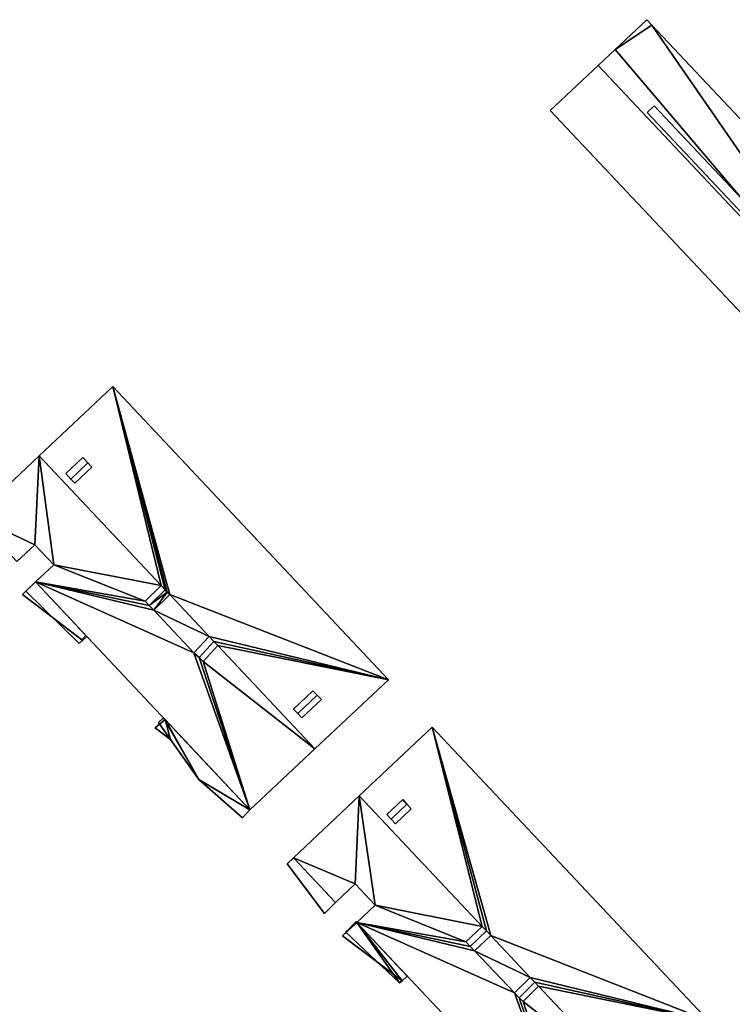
# Model space of a CAD drawing. Header units: inches. Extents: x 572839 to 573167, y 7035528 to 7035769.
# Tile 8 of 50: x 572899 to 572952, y 7035696 to 7035769. Entities that reach past the tile are written whole.
import ezdxf

# ---------------------------------------------------------------- set-up
doc = ezdxf.new("R2010")
doc.units = ezdxf.units.IN
doc.header["$MEASUREMENT"] = 0
doc.layers.add('Bygning', color=10, linetype='Continuous')

msp = doc.modelspace()

# ---------------------------------------------------------------- linework, layer by layer
at = {"layer": 'Bygning', "color": 74, "true_color": 0x55aa00}
for points in [[(572943.44, 7035767.04, 45.93), (572945.81, 7035769.271, 44.65), (572945.81, 7035769.271, 40.788), (572943.44, 7035767.04, 39.951)], [(572945.81, 7035769.271, 44.65), (572946.2, 7035768.86, 44.65), (572946.2, 7035768.86, 40.944), (572945.81, 7035769.271, 40.788)], [(572946.2, 7035768.86, 44.65), (572968.75, 7035744.92, 44.65), (572968.75, 7035744.92, 40.701), (572946.2, 7035768.86, 40.944)], [(572942.18, 7035765.851, 46.62), (572943.44, 7035767.04, 45.93), (572943.44, 7035767.04, 39.951), (572942.18, 7035765.851, 39.852)], [(572938.59, 7035762.47, 44.65), (572942.18, 7035765.851, 46.62), (572942.18, 7035765.851, 39.852), (572938.59, 7035762.47, 39.703)], [(572942.18, 7035765.851, 46.62), (572938.59, 7035762.47, 44.65), (572961.53, 7035738.12, 44.65), (572965.12, 7035741.5, 46.62)], [(572942.18, 7035765.851, 46.62), (572938.59, 7035762.47, 44.65), (572961.53, 7035738.12, 44.65), (572965.12, 7035741.5, 46.62)], [(572961.53, 7035738.12, 44.65), (572938.59, 7035762.47, 44.65), (572938.59, 7035762.47, 39.703), (572961.53, 7035738.12, 39.615)], [(572945.84, 7035762.33, 46.521), (572946.37, 7035762.83, 46.55), (572946.37, 7035762.83, 46.233)], [(572946.37, 7035762.83, 46.55), (572945.84, 7035762.33, 46.521), (572962.2, 7035744.96, 46.522), (572962.73, 7035745.46, 46.55)], [(572946.37, 7035762.83, 46.55), (572945.84, 7035762.33, 46.521), (572962.2, 7035744.96, 46.522), (572962.73, 7035745.46, 46.55)], [(572962.2, 7035744.96, 46.522), (572945.84, 7035762.33, 46.521), (572962.2, 7035744.96, 46.243)], [(572946.37, 7035762.83, 46.55), (572962.73, 7035745.46, 46.55), (572962.73, 7035745.46, 46.234), (572946.37, 7035762.83, 46.233)], [(572900.38, 7035736.65, 50.65), (572905.89, 7035741.84, 50.89), (572905.89, 7035741.84, 36.789)], [(572905.89, 7035741.84, 50.89), (572926.5, 7035719.91, 50.83), (572926.5, 7035719.91, 37.779), (572905.89, 7035741.84, 36.789)], [(572895.56, 7035732.12, 50.8), (572900.38, 7035736.65, 50.65), (572895.56, 7035732.12, 48.519)], [(572902.37, 7035735.32, 51.32), (572903.64, 7035736.521, 51.32), (572903.64, 7035736.521, 50.715), (572902.37, 7035735.32, 50.664)], [(572902.74, 7035734.92, 51.44), (572904.01, 7035736.13, 51.44), (572903.64, 7035736.521, 51.32), (572902.37, 7035735.32, 51.32)], [(572902.74, 7035734.92, 51.44), (572904.01, 7035736.13, 51.44), (572903.64, 7035736.521, 51.32), (572902.37, 7035735.32, 51.32)], [(572903.64, 7035736.521, 51.32), (572904.01, 7035736.13, 51.44), (572904.01, 7035736.13, 50.714), (572903.64, 7035736.521, 50.715)], [(572902.74, 7035734.92, 51.44), (572903.04, 7035734.61, 51.34), (572904.31, 7035735.811, 51.34), (572904.01, 7035736.13, 51.44)], [(572902.74, 7035734.92, 51.44), (572903.04, 7035734.61, 51.34), (572904.31, 7035735.811, 51.34), (572904.01, 7035736.13, 51.44)], [(572904.31, 7035735.811, 51.34), (572903.04, 7035734.61, 51.34), (572903.04, 7035734.61, 50.664), (572904.31, 7035735.811, 50.714)], [(572904.01, 7035736.13, 51.44), (572904.31, 7035735.811, 51.34), (572904.31, 7035735.811, 50.714), (572904.01, 7035736.13, 50.714)], [(572902.74, 7035734.92, 51.44), (572902.37, 7035735.32, 51.32), (572902.37, 7035735.32, 50.664), (572902.74, 7035734.92, 50.664)], [(572903.04, 7035734.61, 51.34), (572902.74, 7035734.92, 51.44), (572902.74, 7035734.92, 50.664), (572903.04, 7035734.61, 50.664)], [(572900.05, 7035730, 50.8), (572898.72, 7035728.75, 50.8), (572898.72, 7035728.75, 47.031), (572900.05, 7035730, 46.443)], [(572901.47, 7035728.5, 50.8), (572900.05, 7035730, 50.8), (572900.05, 7035730, 46.443), (572901.47, 7035728.5, 45.778)], [(572900.11, 7035727.22, 50.8), (572901.47, 7035728.5, 50.8), (572901.47, 7035728.5, 45.778), (572900.11, 7035727.22, 45.176)], [(572899.13, 7035726.28, 47.65), (572900.11, 7035727.22, 47.65), (572900.11, 7035727.22, 48.4), (572899.13, 7035726.28, 48.4)], [(572899.13, 7035726.28, 47.65), (572900.11, 7035727.22, 47.65), (572900.11, 7035727.22, 48.4), (572899.13, 7035726.28, 48.4)], [(572903.57, 7035722.9, 47.65), (572903.87, 7035723.22, 47.65), (572900.11, 7035727.22, 47.65), (572899.13, 7035726.28, 47.65)], [(572903.57, 7035722.9, 47.65), (572903.87, 7035723.22, 47.65), (572900.11, 7035727.22, 47.65), (572899.13, 7035726.28, 47.65)], [(572899.39, 7035726.54, 44.2), (572900.11, 7035727.22, 44.2), (572900.11, 7035727.22, 44.95), (572899.39, 7035726.54, 44.95)], [(572899.39, 7035726.54, 44.2), (572900.11, 7035727.22, 44.2), (572900.11, 7035727.22, 44.95), (572899.39, 7035726.54, 44.95)], [(572903.95, 7035723.13, 44.2), (572900.11, 7035727.22, 44.2), (572899.39, 7035726.54, 44.2), (572903.38, 7035722.62, 44.2)], [(572903.95, 7035723.13, 44.2), (572900.11, 7035727.22, 44.2), (572899.39, 7035726.54, 44.2), (572903.38, 7035722.62, 44.2)], [(572900.11, 7035727.22, 47.65), (572903.87, 7035723.22, 47.65), (572903.87, 7035723.22, 48.4), (572900.11, 7035727.22, 48.4)], [(572900.11, 7035727.22, 44.2), (572903.95, 7035723.13, 44.2), (572903.95, 7035723.13, 44.95), (572900.11, 7035727.22, 44.95)], [(572916.14, 7035710.17, 50.8), (572900.11, 7035727.22, 50.8), (572900.11, 7035727.22, 45.176), (572916.14, 7035710.17, 37.638)], [(572900.11, 7035727.22, 44.2), (572903.95, 7035723.13, 44.2), (572903.95, 7035723.13, 44.95), (572900.11, 7035727.22, 44.95)], [(572900.11, 7035727.22, 47.65), (572903.87, 7035723.22, 47.65), (572903.87, 7035723.22, 48.4), (572900.11, 7035727.22, 48.4)], [(572909.5, 7035726.95, 51.32), (572908.31, 7035725.78, 51.32), (572908.61, 7035725.47, 51.42), (572909.8, 7035726.63, 51.42)], [(572909.5, 7035726.95, 51.32), (572908.31, 7035725.78, 51.32), (572908.61, 7035725.47, 51.42), (572909.8, 7035726.63, 51.42)], [(572909.5, 7035726.95, 51.32), (572909.8, 7035726.63, 51.42), (572909.8, 7035726.63, 50.65), (572909.5, 7035726.95, 50.65)], [(572903.57, 7035722.9, 47.65), (572899.13, 7035726.28, 47.65), (572899.13, 7035726.28, 48.4), (572903.57, 7035722.9, 48.4)], [(572903.57, 7035722.9, 47.65), (572899.13, 7035726.28, 47.65), (572899.13, 7035726.28, 48.4), (572903.57, 7035722.9, 48.4)], [(572903.38, 7035722.62, 44.2), (572899.39, 7035726.54, 44.2), (572899.39, 7035726.54, 44.95), (572903.38, 7035722.62, 44.95)], [(572903.38, 7035722.62, 44.2), (572899.39, 7035726.54, 44.2), (572899.39, 7035726.54, 44.95), (572903.38, 7035722.62, 44.95)], [(572909.8, 7035726.63, 51.42), (572909.962, 7035726.459, 51.348), (572909.962, 7035726.459, 50.65), (572909.8, 7035726.63, 50.65)], [(572909.962, 7035726.459, 51.348), (572910.14, 7035726.271, 51.27), (572910.14, 7035726.271, 50.65), (572909.962, 7035726.459, 50.65)], [(572903.87, 7035723.22, 47.65), (572903.57, 7035722.9, 47.65), (572903.57, 7035722.9, 48.4), (572903.87, 7035723.22, 48.4)], [(572903.87, 7035723.22, 47.65), (572903.57, 7035722.9, 47.65), (572903.57, 7035722.9, 48.4), (572903.87, 7035723.22, 48.4)], [(572903.95, 7035723.13, 44.2), (572903.38, 7035722.62, 44.2), (572903.38, 7035722.62, 44.95), (572903.95, 7035723.13, 44.95)], [(572903.95, 7035723.13, 44.2), (572903.38, 7035722.62, 44.2), (572903.38, 7035722.62, 44.95), (572903.95, 7035723.13, 44.95)], [(572913.088, 7035723.138, 51.25), (572911.95, 7035721.91, 51.25), (572912.34, 7035721.561, 51.55), (572913.44, 7035722.76, 51.55)], [(572913.088, 7035723.138, 51.25), (572911.95, 7035721.91, 51.25), (572912.34, 7035721.561, 51.55), (572913.44, 7035722.76, 51.55)], [(572913.44, 7035722.76, 51.55), (572912.34, 7035721.561, 51.55), (572912.64, 7035721.28, 51.25), (572913.728, 7035722.458, 51.25)], [(572913.44, 7035722.76, 51.55), (572912.34, 7035721.561, 51.55), (572912.64, 7035721.28, 51.25), (572913.728, 7035722.458, 51.25)], [(572913.088, 7035723.138, 51.25), (572913.44, 7035722.76, 51.55), (572913.44, 7035722.76, 50.65), (572913.088, 7035723.138, 50.65)], [(572913.44, 7035722.76, 51.55), (572913.728, 7035722.458, 51.25), (572913.728, 7035722.458, 50.65), (572913.44, 7035722.76, 50.65)], [(572926.5, 7035719.91, 50.83), (572920.99, 7035714.73, 50.65), (572920.99, 7035714.73, 37.701), (572926.5, 7035719.91, 37.779)], [(572919.4, 7035717.72, 51.29), (572920.84, 7035719.09, 51.29), (572920.84, 7035719.09, 50.719), (572919.4, 7035717.72, 50.661)], [(572921.16, 7035718.75, 51.62), (572920.84, 7035719.09, 51.29), (572919.4, 7035717.72, 51.29), (572919.72, 7035717.38, 51.62)], [(572921.16, 7035718.75, 51.62), (572920.84, 7035719.09, 51.29), (572919.4, 7035717.72, 51.29), (572919.72, 7035717.38, 51.62)], [(572920.84, 7035719.09, 51.29), (572921.16, 7035718.75, 51.62), (572921.16, 7035718.75, 50.718), (572920.84, 7035719.09, 50.719)], [(572921.48, 7035718.42, 51.29), (572921.16, 7035718.75, 51.62), (572919.72, 7035717.38, 51.62), (572920.03, 7035717.05, 51.29)], [(572921.48, 7035718.42, 51.29), (572921.16, 7035718.75, 51.62), (572919.72, 7035717.38, 51.62), (572920.03, 7035717.05, 51.29)], [(572921.48, 7035718.42, 51.29), (572920.03, 7035717.05, 51.29), (572920.03, 7035717.05, 50.661), (572921.48, 7035718.42, 50.718)], [(572921.16, 7035718.75, 51.62), (572921.48, 7035718.42, 51.29), (572921.48, 7035718.42, 50.718), (572921.16, 7035718.75, 50.718)], [(572919.72, 7035717.38, 51.62), (572919.4, 7035717.72, 51.29), (572919.4, 7035717.72, 50.661), (572919.72, 7035717.38, 50.661)], [(572920.03, 7035717.05, 51.29), (572919.72, 7035717.38, 51.62), (572919.72, 7035717.38, 50.661), (572920.03, 7035717.05, 50.661)], [(572909.06, 7035716.3, 44.55), (572909.79, 7035716.93, 44.55), (572909.79, 7035716.93, 45.3), (572909.06, 7035716.3, 45.3)], [(572909.06, 7035716.3, 44.55), (572909.79, 7035716.93, 44.55), (572909.79, 7035716.93, 45.3), (572909.06, 7035716.3, 45.3)], [(572909.31, 7035716.71, 47.54), (572909.68, 7035717.05, 47.54), (572909.68, 7035717.05, 48.29), (572909.31, 7035716.71, 48.29)], [(572909.31, 7035716.71, 47.54), (572909.68, 7035717.05, 47.54), (572909.68, 7035717.05, 48.29), (572909.31, 7035716.71, 48.29)], [(572912.31, 7035712.46, 47.54), (572909.31, 7035716.71, 47.54), (572909.31, 7035716.71, 48.29), (572912.31, 7035712.46, 48.29)], [(572912.31, 7035712.46, 47.54), (572909.31, 7035716.71, 47.54), (572909.31, 7035716.71, 48.29), (572912.31, 7035712.46, 48.29)], [(572909.68, 7035717.05, 47.54), (572916.14, 7035710.17, 47.54), (572916.14, 7035710.17, 48.29), (572909.68, 7035717.05, 48.29)], [(572909.68, 7035717.05, 47.54), (572916.14, 7035710.17, 47.54), (572916.14, 7035710.17, 48.29), (572909.68, 7035717.05, 48.29)], [(572909.79, 7035716.93, 44.55), (572916.14, 7035710.17, 44.55), (572916.14, 7035710.17, 45.3), (572909.79, 7035716.93, 45.3)], [(572909.79, 7035716.93, 44.55), (572916.14, 7035710.17, 44.55), (572916.14, 7035710.17, 45.3), (572909.79, 7035716.93, 45.3)], [(572910.21, 7035715.43, 44.55), (572909.06, 7035716.3, 44.55), (572909.06, 7035716.3, 45.3), (572910.21, 7035715.43, 45.3)], [(572910.21, 7035715.43, 44.55), (572909.06, 7035716.3, 44.55), (572909.06, 7035716.3, 45.3), (572910.21, 7035715.43, 45.3)], [(572924.31, 7035711.23, 50.8), (572929.77, 7035716.36, 51.15), (572929.77, 7035716.36, 37.912), (572924.31, 7035711.23, 37.968)], [(572929.77, 7035716.36, 51.15), (572950.43, 7035694.4, 51.09), (572950.43, 7035694.4, 38.124), (572929.77, 7035716.36, 37.912)], [(572912.31, 7035712.46, 44.55), (572910.21, 7035715.43, 44.55), (572910.21, 7035715.43, 45.3), (572912.31, 7035712.46, 45.3)], [(572920.99, 7035714.73, 50.65), (572916.14, 7035710.17, 50.8), (572916.14, 7035710.17, 37.638), (572920.99, 7035714.73, 37.701)], [(572915.58, 7035709.58, 44.55), (572912.31, 7035712.46, 44.55), (572912.31, 7035712.46, 45.3), (572915.58, 7035709.58, 45.3)], [(572915.58, 7035709.58, 44.55), (572912.31, 7035712.46, 44.55), (572912.31, 7035712.46, 45.3), (572915.58, 7035709.58, 45.3)], [(572915.58, 7035709.58, 47.54), (572912.31, 7035712.46, 47.54), (572912.31, 7035712.46, 48.29), (572915.58, 7035709.58, 48.29)], [(572915.58, 7035709.58, 47.54), (572912.31, 7035712.46, 47.54), (572912.31, 7035712.46, 48.29), (572915.58, 7035709.58, 48.29)], [(572919.39, 7035706.59, 51.02), (572924.31, 7035711.23, 50.8), (572924.31, 7035711.23, 37.968), (572919.39, 7035706.59, 38)], [(572926.38, 7035709.82, 51.47), (572927.56, 7035710.94, 51.47), (572927.56, 7035710.94, 50.894), (572926.38, 7035709.82, 50.822)], [(572926.69, 7035709.49, 51.65), (572927.87, 7035710.61, 51.65), (572927.56, 7035710.94, 51.47), (572926.38, 7035709.82, 51.47)], [(572926.69, 7035709.49, 51.65), (572927.87, 7035710.61, 51.65), (572927.56, 7035710.94, 51.47), (572926.38, 7035709.82, 51.47)], [(572927.56, 7035710.94, 51.47), (572927.87, 7035710.61, 51.65), (572927.87, 7035710.61, 50.893), (572927.56, 7035710.94, 50.894)], [(572916.14, 7035710.17, 44.55), (572915.58, 7035709.58, 44.55), (572915.58, 7035709.58, 45.3), (572916.14, 7035710.17, 45.3)], [(572916.14, 7035710.17, 44.55), (572915.58, 7035709.58, 44.55), (572915.58, 7035709.58, 45.3), (572916.14, 7035710.17, 45.3)], [(572916.14, 7035710.17, 47.54), (572915.58, 7035709.58, 47.54), (572915.58, 7035709.58, 48.29), (572916.14, 7035710.17, 48.29)], [(572916.14, 7035710.17, 47.54), (572915.58, 7035709.58, 47.54), (572915.58, 7035709.58, 48.29), (572916.14, 7035710.17, 48.29)], [(572926.69, 7035709.49, 51.65), (572927.02, 7035709.14, 51.49), (572928.2, 7035710.26, 51.49), (572927.87, 7035710.61, 51.65)], [(572926.69, 7035709.49, 51.65), (572927.02, 7035709.14, 51.49), (572928.2, 7035710.26, 51.49), (572927.87, 7035710.61, 51.65)], [(572928.2, 7035710.26, 51.49), (572927.02, 7035709.14, 51.49), (572927.02, 7035709.14, 50.822), (572928.2, 7035710.26, 50.893)], [(572927.87, 7035710.61, 51.65), (572928.2, 7035710.26, 51.49), (572928.2, 7035710.26, 50.893), (572927.87, 7035710.61, 50.893)], [(572926.69, 7035709.49, 51.65), (572926.38, 7035709.82, 51.47), (572926.38, 7035709.82, 50.822), (572926.69, 7035709.49, 50.822)], [(572927.02, 7035709.14, 51.49), (572926.69, 7035709.49, 51.65), (572926.69, 7035709.49, 50.822), (572927.02, 7035709.14, 50.822)], [(572918.92, 7035706.15, 47.72), (572919.39, 7035706.59, 47.72), (572919.39, 7035706.59, 48.47), (572918.92, 7035706.15, 48.47)], [(572918.92, 7035706.15, 47.72), (572919.39, 7035706.59, 47.72), (572919.39, 7035706.59, 48.47), (572918.92, 7035706.15, 48.47)], [(572922.53, 7035703.25, 47.72), (572919.39, 7035706.59, 47.72), (572918.92, 7035706.15, 47.72), (572921.71, 7035702.42, 47.72)], [(572922.53, 7035703.25, 47.72), (572919.39, 7035706.59, 47.72), (572918.92, 7035706.15, 47.72), (572921.71, 7035702.42, 47.72)], [(572919.39, 7035706.59, 47.72), (572922.53, 7035703.25, 47.72), (572922.53, 7035703.25, 48.47), (572919.39, 7035706.59, 48.47)], [(572919.39, 7035706.59, 47.72), (572922.53, 7035703.25, 47.72), (572922.53, 7035703.25, 48.47), (572919.39, 7035706.59, 48.47)], [(572922.53, 7035703.25, 51.02), (572919.39, 7035706.59, 51.02), (572919.39, 7035706.59, 38), (572922.53, 7035703.25, 38)], [(572921.71, 7035702.42, 47.72), (572918.92, 7035706.15, 47.72), (572918.92, 7035706.15, 48.47), (572921.71, 7035702.42, 48.47)], [(572921.71, 7035702.42, 47.72), (572918.92, 7035706.15, 47.72), (572918.92, 7035706.15, 48.47), (572921.71, 7035702.42, 48.47)], [(572924.01, 7035704.64, 51.02), (572922.53, 7035703.25, 51.02), (572922.53, 7035703.25, 38), (572924.01, 7035704.64, 38)], [(572925.51, 7035703.05, 51.02), (572924.01, 7035704.64, 51.02), (572924.01, 7035704.64, 38), (572925.51, 7035703.05, 38)], [(572922.53, 7035703.25, 47.72), (572921.71, 7035702.42, 47.72), (572921.71, 7035702.42, 48.47), (572922.53, 7035703.25, 48.47)], [(572922.53, 7035703.25, 47.72), (572921.71, 7035702.42, 47.72), (572921.71, 7035702.42, 48.47), (572922.53, 7035703.25, 48.47)], [(572924.13, 7035701.75, 51.02), (572925.51, 7035703.05, 51.02), (572925.51, 7035703.05, 38), (572924.13, 7035701.75, 38)], [(572923.05, 7035700.76, 47.84), (572924.07, 7035701.83, 47.84), (572924.07, 7035701.83, 48.59), (572923.05, 7035700.76, 48.59)], [(572923.05, 7035700.76, 47.84), (572924.07, 7035701.83, 47.84), (572924.07, 7035701.83, 48.59), (572923.05, 7035700.76, 48.59)], [(572923.32, 7035701.04, 43.37), (572924.07, 7035701.83, 43.37), (572924.07, 7035701.83, 44.12), (572923.32, 7035701.04, 44.12)], [(572923.32, 7035701.04, 43.37), (572924.07, 7035701.83, 43.37), (572924.07, 7035701.83, 44.12), (572923.32, 7035701.04, 44.12)], [(572924.07, 7035701.83, 43.37), (572924.13, 7035701.75, 43.37), (572924.13, 7035701.75, 44.12), (572924.07, 7035701.83, 44.12)], [(572924.07, 7035701.83, 43.37), (572924.13, 7035701.75, 43.37), (572924.13, 7035701.75, 44.12), (572924.07, 7035701.83, 44.12)], [(572924.07, 7035701.83, 47.84), (572924.13, 7035701.75, 47.84), (572924.13, 7035701.75, 48.59), (572924.07, 7035701.83, 48.59)], [(572924.07, 7035701.83, 47.84), (572924.13, 7035701.75, 47.84), (572924.13, 7035701.75, 48.59), (572924.07, 7035701.83, 48.59)], [(572924.13, 7035701.75, 43.37), (572927.9, 7035697.74, 43.37), (572927.9, 7035697.74, 44.12), (572924.13, 7035701.75, 44.12)], [(572940.15, 7035684.73, 51.06), (572924.13, 7035701.75, 51.02), (572924.13, 7035701.75, 38), (572940.15, 7035684.73, 38)], [(572924.13, 7035701.75, 43.37), (572927.9, 7035697.74, 43.37), (572927.9, 7035697.74, 44.12), (572924.13, 7035701.75, 44.12)], [(572924.13, 7035701.75, 47.84), (572927.9, 7035697.74, 47.84), (572927.9, 7035697.74, 48.59), (572924.13, 7035701.75, 48.59)], [(572924.13, 7035701.75, 47.84), (572927.9, 7035697.74, 47.84), (572927.9, 7035697.74, 48.59), (572924.13, 7035701.75, 48.59)], [(572933.503, 7035701.462, 51.49), (572932.29, 7035700.311, 51.49), (572932.61, 7035699.97, 51.64), (572933.83, 7035701.12, 51.64)], [(572933.503, 7035701.462, 51.49), (572932.29, 7035700.311, 51.49), (572932.61, 7035699.97, 51.64), (572933.83, 7035701.12, 51.64)], [(572933.83, 7035701.12, 51.64), (572932.61, 7035699.97, 51.64), (572932.94, 7035699.63, 51.52), (572934.149, 7035700.77, 51.52)], [(572933.83, 7035701.12, 51.64), (572932.61, 7035699.97, 51.64), (572932.94, 7035699.63, 51.52), (572934.149, 7035700.77, 51.52)], [(572933.503, 7035701.462, 51.49), (572933.83, 7035701.12, 51.64), (572933.83, 7035701.12, 50.8), (572933.503, 7035701.462, 50.8)], [(572933.83, 7035701.12, 51.64), (572934.149, 7035700.77, 51.52), (572934.149, 7035700.77, 50.8), (572933.83, 7035701.12, 50.8)], [(572927.51, 7035697.4, 47.84), (572923.05, 7035700.76, 47.84), (572923.05, 7035700.76, 48.59), (572927.51, 7035697.4, 48.59)], [(572927.51, 7035697.4, 47.84), (572923.05, 7035700.76, 47.84), (572923.05, 7035700.76, 48.59), (572927.51, 7035697.4, 48.59)], [(572927.33, 7035697.24, 43.37), (572923.32, 7035701.04, 43.37), (572923.32, 7035701.04, 44.12), (572927.33, 7035697.24, 44.12)], [(572927.33, 7035697.24, 43.37), (572923.32, 7035701.04, 43.37), (572923.32, 7035701.04, 44.12), (572927.33, 7035697.24, 44.12)], [(572927.9, 7035697.74, 43.37), (572927.51, 7035697.4, 43.37), (572927.51, 7035697.4, 44.12), (572927.9, 7035697.74, 44.12)], [(572927.9, 7035697.74, 43.37), (572927.51, 7035697.4, 43.37), (572927.51, 7035697.4, 44.12), (572927.9, 7035697.74, 44.12)], [(572927.9, 7035697.74, 47.84), (572927.51, 7035697.4, 47.84), (572927.51, 7035697.4, 48.59), (572927.9, 7035697.74, 48.59)], [(572927.9, 7035697.74, 47.84), (572927.51, 7035697.4, 47.84), (572927.51, 7035697.4, 48.59), (572927.9, 7035697.74, 48.59)], [(572937.09, 7035697.64, 51.48), (572935.92, 7035696.49, 51.48), (572936.27, 7035696.13, 51.62), (572937.43, 7035697.28, 51.62)], [(572937.09, 7035697.64, 51.48), (572935.92, 7035696.49, 51.48), (572936.27, 7035696.13, 51.62), (572937.43, 7035697.28, 51.62)], [(572937.09, 7035697.64, 51.48), (572937.43, 7035697.28, 51.62), (572937.43, 7035697.28, 50.8), (572937.09, 7035697.64, 50.8)], [(572927.51, 7035697.4, 43.37), (572927.33, 7035697.24, 43.37), (572927.33, 7035697.24, 44.12), (572927.51, 7035697.4, 44.12)], [(572927.51, 7035697.4, 43.37), (572927.33, 7035697.24, 43.37), (572927.33, 7035697.24, 44.12), (572927.51, 7035697.4, 44.12)], [(572937.43, 7035697.28, 51.62), (572936.27, 7035696.13, 51.62), (572936.56, 7035695.84, 51.5), (572937.711, 7035696.981, 51.5)], [(572937.43, 7035697.28, 51.62), (572936.27, 7035696.13, 51.62), (572936.56, 7035695.84, 51.5), (572937.711, 7035696.981, 51.5)], [(572937.43, 7035697.28, 51.62), (572937.711, 7035696.981, 51.5), (572937.711, 7035696.981, 50.8), (572937.43, 7035697.28, 50.8)]]:
    msp.add_3dface(points, dxfattribs=at)

# ---------------------------------------------------------------- meshes
mesh = msp.add_polyface(dxfattribs=at)
corners = [(572942.18, 7035765.851, 46.62), (572965.12, 7035741.5, 46.62), (572943.44, 7035767.04, 45.93), (572945.81, 7035769.271, 44.65), (572946.2, 7035768.86, 44.65), (572968.75, 7035744.92, 44.65)]
mesh.append_faces([[corners[k] for k in face] for face in [(2, 1, 4), (1, 5, 4), (3, 2, 4), (0, 1, 2)]])
mesh = msp.add_polyface(dxfattribs=at)
corners = [(572942.18, 7035765.851, 46.62), (572965.12, 7035741.5, 46.62), (572943.44, 7035767.04, 45.93), (572945.81, 7035769.271, 44.65), (572946.2, 7035768.86, 44.65), (572968.75, 7035744.92, 44.65)]
mesh.append_faces([[corners[k] for k in face] for face in [(2, 1, 4), (1, 5, 4), (3, 2, 4), (0, 1, 2)]])
mesh = msp.add_polyface(dxfattribs=at)
corners = [(572900.38, 7035736.65, 50.65), (572909.5, 7035726.95, 50.65), (572905.89, 7035741.84, 50.89), (572909.8, 7035726.63, 50.65), (572910.14, 7035726.271, 50.65), (572926.5, 7035719.91, 50.83), (572913.728, 7035722.458, 50.65), (572920.99, 7035714.73, 50.65), (572913.44, 7035722.76, 50.65), (572909.962, 7035726.459, 50.65), (572913.088, 7035723.138, 50.65)]
mesh.append_faces([[corners[k] for k in face] for face in [(4, 10, 5), (10, 8, 5), (2, 9, 4), (2, 3, 9), (8, 6, 5), (6, 7, 5), (2, 4, 5), (2, 1, 3), (0, 1, 2)]])
mesh = msp.add_polyface(dxfattribs=at)
corners = [(572900.38, 7035736.65, 50.65), (572909.5, 7035726.95, 50.65), (572905.89, 7035741.84, 50.89), (572909.8, 7035726.63, 50.65), (572910.14, 7035726.271, 50.65), (572926.5, 7035719.91, 50.83), (572913.728, 7035722.458, 50.65), (572920.99, 7035714.73, 50.65), (572913.44, 7035722.76, 50.65), (572909.962, 7035726.459, 50.65), (572913.088, 7035723.138, 50.65)]
mesh.append_faces([[corners[k] for k in face] for face in [(4, 10, 5), (10, 8, 5), (2, 9, 4), (2, 3, 9), (8, 6, 5), (6, 7, 5), (2, 4, 5), (2, 1, 3), (0, 1, 2)]])
mesh = msp.add_polyface(dxfattribs=at)
corners = [(572912.64, 7035721.28, 51.25), (572920.99, 7035714.73, 50.65), (572913.728, 7035722.458, 50.65), (572916.14, 7035710.17, 50.8), (572900.05, 7035730, 50.8), (572900.38, 7035736.65, 50.65), (572895.56, 7035732.12, 50.8), (572911.95, 7035721.91, 51.25), (572900.11, 7035727.22, 50.8), (572901.47, 7035728.5, 50.8), (572909.5, 7035726.95, 50.65), (572913.088, 7035723.138, 50.65), (572910.14, 7035726.271, 50.65), (572908.96, 7035725.11, 51.27), (572898.72, 7035728.75, 50.8), (572908.31, 7035725.78, 51.32), (572908.61, 7035725.47, 51.42), (572912.34, 7035721.561, 51.55)]
mesh.append_faces([[corners[k] for k in face] for face in [(8, 7, 13), (9, 5, 4), (17, 3, 0), (17, 7, 3), (11, 13, 7), (8, 13, 16), (8, 16, 15), (15, 10, 9), (9, 8, 15), (4, 6, 14), (11, 12, 13), (5, 9, 10), (3, 7, 8), (4, 5, 6), (1, 0, 3), (0, 1, 2)]])
mesh = msp.add_polyface(dxfattribs=at)
corners = [(572912.64, 7035721.28, 51.25), (572920.99, 7035714.73, 50.65), (572913.728, 7035722.458, 50.65), (572916.14, 7035710.17, 50.8), (572900.05, 7035730, 50.8), (572900.38, 7035736.65, 50.65), (572895.56, 7035732.12, 50.8), (572911.95, 7035721.91, 51.25), (572900.11, 7035727.22, 50.8), (572901.47, 7035728.5, 50.8), (572909.5, 7035726.95, 50.65), (572913.088, 7035723.138, 50.65), (572910.14, 7035726.271, 50.65), (572908.96, 7035725.11, 51.27), (572898.72, 7035728.75, 50.8), (572908.31, 7035725.78, 51.32), (572908.61, 7035725.47, 51.42), (572912.34, 7035721.561, 51.55)]
mesh.append_faces([[corners[k] for k in face] for face in [(8, 7, 13), (9, 5, 4), (17, 3, 0), (17, 7, 3), (11, 13, 7), (8, 13, 16), (8, 16, 15), (15, 10, 9), (9, 8, 15), (4, 6, 14), (11, 12, 13), (5, 9, 10), (3, 7, 8), (4, 5, 6), (1, 0, 3), (0, 1, 2)]])
mesh = msp.add_polyface(dxfattribs=at)
corners = [(572910.14, 7035726.271, 51.27), (572909.962, 7035726.459, 51.348), (572908.96, 7035725.11, 51.27), (572909.8, 7035726.63, 51.42), (572908.61, 7035725.47, 51.42)]
mesh.append_faces([[corners[k] for k in face] for face in [(2, 1, 4), (1, 3, 4), (0, 1, 2)]])
mesh = msp.add_polyface(dxfattribs=at)
corners = [(572910.14, 7035726.271, 51.27), (572909.962, 7035726.459, 51.348), (572908.96, 7035725.11, 51.27), (572909.8, 7035726.63, 51.42), (572908.61, 7035725.47, 51.42)]
mesh.append_faces([[corners[k] for k in face] for face in [(2, 1, 4), (1, 3, 4), (0, 1, 2)]])
mesh = msp.add_polyface(dxfattribs=at)
corners = [(572912.31, 7035712.46, 44.55), (572916.14, 7035710.17, 44.55), (572909.79, 7035716.93, 44.55), (572909.06, 7035716.3, 44.55), (572910.21, 7035715.43, 44.55), (572915.58, 7035709.58, 44.55)]
mesh.append_faces([[corners[k] for k in face] for face in [(0, 2, 4), (0, 5, 1), (2, 3, 4), (0, 1, 2)]])
mesh = msp.add_polyface(dxfattribs=at)
corners = [(572912.31, 7035712.46, 44.55), (572916.14, 7035710.17, 44.55), (572909.79, 7035716.93, 44.55), (572909.06, 7035716.3, 44.55), (572910.21, 7035715.43, 44.55), (572915.58, 7035709.58, 44.55)]
mesh.append_faces([[corners[k] for k in face] for face in [(0, 2, 4), (0, 5, 1), (2, 3, 4), (0, 1, 2)]])
mesh = msp.add_polyface(dxfattribs=at)
corners = [(572915.58, 7035709.58, 47.54), (572916.14, 7035710.17, 47.54), (572912.31, 7035712.46, 47.54), (572909.68, 7035717.05, 47.54), (572909.31, 7035716.71, 47.54)]
mesh.append_faces([[corners[k] for k in face] for face in [(2, 1, 3), (2, 3, 4), (0, 1, 2)]])
mesh = msp.add_polyface(dxfattribs=at)
corners = [(572915.58, 7035709.58, 47.54), (572916.14, 7035710.17, 47.54), (572912.31, 7035712.46, 47.54), (572909.68, 7035717.05, 47.54), (572909.31, 7035716.71, 47.54)]
mesh.append_faces([[corners[k] for k in face] for face in [(2, 1, 3), (2, 3, 4), (0, 1, 2)]])
mesh = msp.add_polyface(dxfattribs=at)
corners = [(572934.149, 7035700.77, 50.8), (572937.09, 7035697.64, 50.8), (572950.43, 7035694.4, 51.09), (572924.31, 7035711.23, 50.8), (572933.503, 7035701.462, 50.8), (572929.77, 7035716.36, 51.15), (572937.711, 7035696.981, 50.8), (572944.98, 7035689.26, 50.8), (572933.83, 7035701.12, 50.8), (572937.43, 7035697.28, 50.8)]
mesh.append_faces([[corners[k] for k in face] for face in [(1, 9, 2), (9, 6, 2), (5, 4, 8), (5, 8, 0), (6, 7, 2), (5, 0, 2), (3, 4, 5), (0, 1, 2)]])
mesh = msp.add_polyface(dxfattribs=at)
corners = [(572934.149, 7035700.77, 50.8), (572937.09, 7035697.64, 50.8), (572950.43, 7035694.4, 51.09), (572924.31, 7035711.23, 50.8), (572933.503, 7035701.462, 50.8), (572929.77, 7035716.36, 51.15), (572937.711, 7035696.981, 50.8), (572944.98, 7035689.26, 50.8), (572933.83, 7035701.12, 50.8), (572937.43, 7035697.28, 50.8)]
mesh.append_faces([[corners[k] for k in face] for face in [(1, 9, 2), (9, 6, 2), (5, 4, 8), (5, 8, 0), (6, 7, 2), (5, 0, 2), (3, 4, 5), (0, 1, 2)]])
mesh = msp.add_polyface(dxfattribs=at)
corners = [(572925.51, 7035703.05, 51.02), (572933.503, 7035701.462, 50.8), (572924.31, 7035711.23, 50.8), (572936.56, 7035695.84, 51.5), (572944.98, 7035689.26, 50.8), (572937.711, 7035696.981, 50.8), (572940.15, 7035684.73, 51.06), (572924.01, 7035704.64, 51.02), (572919.39, 7035706.59, 51.02), (572922.53, 7035703.25, 51.02), (572937.09, 7035697.64, 50.8), (572934.149, 7035700.77, 50.8), (572932.94, 7035699.63, 51.52), (572935.92, 7035696.49, 51.48), (572924.13, 7035701.75, 51.02), (572936.27, 7035696.13, 51.62), (572932.29, 7035700.311, 51.49), (572932.61, 7035699.97, 51.64)]
mesh.append_faces([[corners[k] for k in face] for face in [(13, 12, 14), (0, 14, 16), (0, 2, 7), (14, 12, 17), (14, 17, 16), (16, 1, 0), (15, 6, 3), (15, 13, 6), (10, 12, 13), (6, 13, 14), (10, 11, 12), (7, 8, 9), (7, 2, 8), (4, 3, 6), (3, 4, 5), (0, 1, 2)]])
mesh = msp.add_polyface(dxfattribs=at)
corners = [(572925.51, 7035703.05, 51.02), (572933.503, 7035701.462, 50.8), (572924.31, 7035711.23, 50.8), (572936.56, 7035695.84, 51.5), (572944.98, 7035689.26, 50.8), (572937.711, 7035696.981, 50.8), (572940.15, 7035684.73, 51.06), (572924.01, 7035704.64, 51.02), (572919.39, 7035706.59, 51.02), (572922.53, 7035703.25, 51.02), (572937.09, 7035697.64, 50.8), (572934.149, 7035700.77, 50.8), (572932.94, 7035699.63, 51.52), (572935.92, 7035696.49, 51.48), (572924.13, 7035701.75, 51.02), (572936.27, 7035696.13, 51.62), (572932.29, 7035700.311, 51.49), (572932.61, 7035699.97, 51.64)]
mesh.append_faces([[corners[k] for k in face] for face in [(13, 12, 14), (0, 14, 16), (0, 2, 7), (14, 12, 17), (14, 17, 16), (16, 1, 0), (15, 6, 3), (15, 13, 6), (10, 12, 13), (6, 13, 14), (10, 11, 12), (7, 8, 9), (7, 2, 8), (4, 3, 6), (3, 4, 5), (0, 1, 2)]])
mesh = msp.add_polyface(dxfattribs=at)
corners = [(572927.51, 7035697.4, 47.84), (572924.13, 7035701.75, 47.84), (572923.05, 7035700.76, 47.84), (572924.07, 7035701.83, 47.84), (572927.9, 7035697.74, 47.84)]
mesh.append_faces([[corners[k] for k in face] for face in [(4, 1, 0), (2, 1, 3), (0, 1, 2)]])
mesh = msp.add_polyface(dxfattribs=at)
corners = [(572927.51, 7035697.4, 47.84), (572924.13, 7035701.75, 47.84), (572923.05, 7035700.76, 47.84), (572924.07, 7035701.83, 47.84), (572927.9, 7035697.74, 47.84)]
mesh.append_faces([[corners[k] for k in face] for face in [(4, 1, 0), (2, 1, 3), (0, 1, 2)]])
mesh = msp.add_polyface(dxfattribs=at)
corners = [(572927.33, 7035697.24, 43.37), (572924.13, 7035701.75, 43.37), (572923.32, 7035701.04, 43.37), (572924.07, 7035701.83, 43.37), (572927.51, 7035697.4, 43.37), (572927.9, 7035697.74, 43.37)]
mesh.append_faces([[corners[k] for k in face] for face in [(5, 1, 4), (4, 1, 0), (2, 1, 3), (0, 1, 2)]])
mesh = msp.add_polyface(dxfattribs=at)
corners = [(572927.33, 7035697.24, 43.37), (572924.13, 7035701.75, 43.37), (572923.32, 7035701.04, 43.37), (572924.07, 7035701.83, 43.37), (572927.51, 7035697.4, 43.37), (572927.9, 7035697.74, 43.37)]
mesh.append_faces([[corners[k] for k in face] for face in [(5, 1, 4), (4, 1, 0), (2, 1, 3), (0, 1, 2)]])

doc.saveas('drawing.dxf')
